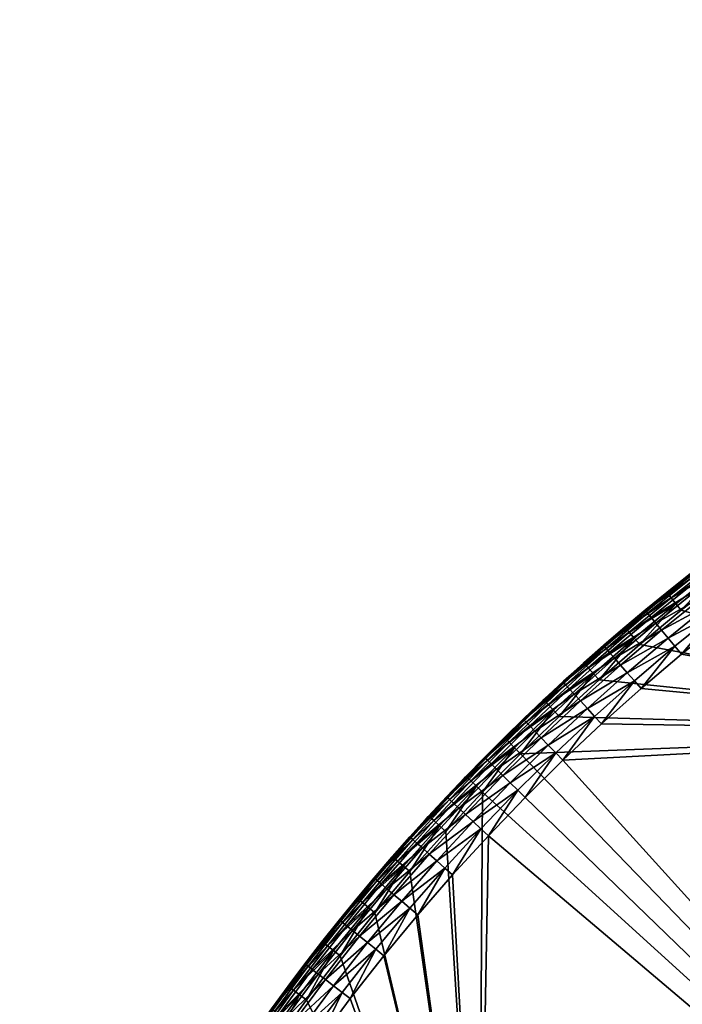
# Model space of a CAD drawing. Header units: centimetres. Extents: x -679 to 534, y -307 to 273.
# Tile 13 of 43: x -658 to -573, y 138 to 265. Entities that reach past the tile are written whole.
import ezdxf

# ---------------------------------------------------------------- set-up
doc = ezdxf.new("R2010")
doc.units = ezdxf.units.CM
doc.layers.add('Fbx_Root', color=18, linetype='Continuous', true_color=0x000000)

msp = doc.modelspace()

# ---------------------------------------------------------------- meshes
at = {"layer": 'Fbx_Root'}
mesh = msp.add_polyface(dxfattribs=at)
corners = [(-418.93, 251.42, 300.59), (-418.86, 250.43, 300.14), (-415.71, 250.63, 300.14), (-411.22, 249.78, 300), (-412.56, 250.8, 300.14), (-415.64, 249.55, 300), (-410.6, 250.85, 300.13), (-418.78, 249.34, 300), (-421.29, 250.19, 300.13), (-421.91, 249.1, 300), (-420.72, 251.17, 300.51), (-418.78, 249.34, 300), (-421.91, 249.1, 300), (-478.83, 150.52, 300), (-528.02, 47.48, 300), (-469.62, 148.63, 300), (-535.74, 51.94, 300), (-411.22, 249.78, 300), (-415.64, 249.55, 300), (-586.42, -53.67, 300), (-592.66, -46.64, 300), (-538.02, 48), (-592.66, -46.64, 300), (-535.74, 51.94, 300), (-412.91, 264.69), (-475.46, 156.35), (-478.83, 150.52, 300), (-421.91, 249.1, 300), (-405.19, 260.23), (-405.19, 260.23, 5.79), (-467.74, 151.89), (-528.02, 47.48, 300), (-530.29, 43.54), (-469.62, 148.63, 300), (-586.42, -53.67, 300), (-411.22, 249.78, 300), (-538.02, 48), (-530.29, 43.54), (-600.57, -60.34), (-467.74, 151.89), (-475.46, 156.35), (-405.19, 260.23), (-412.91, 264.69)]
mesh.append_faces([[corners[k] for k in face] for face in [(0, 1, 2, 2), (3, 4, 2, 2), (3, 2, 5, 5), (3, 6, 4, 4), (7, 5, 2, 2), (7, 2, 1, 1), (1, 8, 7, 7), (7, 8, 9, 9), (1, 10, 8, 8), (11, 12, 13, 13), (14, 15, 13, 13), (14, 13, 16, 16), (15, 17, 18, 18), (11, 13, 18, 18), (15, 18, 13, 13), (19, 14, 16, 16), (19, 16, 20, 20), (21, 22, 23, 23), (24, 25, 26, 26), (24, 26, 27, 27), (25, 21, 23, 23), (25, 23, 26, 26), (28, 29, 30, 30), (31, 32, 30, 30), (33, 31, 30, 30), (34, 32, 31, 31), (30, 35, 33, 33), (29, 35, 30, 30), (36, 37, 38, 38), (39, 36, 40, 40), (40, 41, 39, 39), (41, 40, 42, 42), (37, 36, 39, 39)]])
mesh = msp.add_polyface(dxfattribs=at)
corners = [(-588.64, 174.98, 300), (-583.52, 179.67, 300), (-519.01, 173, 300), (-578.28, 184.23, 300), (-561.62, 197.31, 300), (-567.33, 193.05, 300), (-555.79, 201.42, 300), (-549.87, 205.37, 300), (-551, 207.12, 300.59), (-545, 210.91, 300.59), (-544.47, 210.06, 300.14), (-550.46, 206.28, 300.14), (-551.36, 207.67, 301.26), (-545.34, 211.47, 301.26), (-551.45, 207.8, 301.64), (-545.42, 211.61, 301.64), (-556.97, 203.13, 300.59), (-556.41, 202.31, 300.14), (-557.35, 203.68, 301.26), (-557.43, 203.81, 301.64), (-549.87, 205.37, 300), (-543.91, 209.14, 300), (-555.79, 201.42, 300), (-551.47, 207.85, 302), (-548.47, 209.77, 302), (-554.48, 205.86, 302), (-545.45, 211.65, 302), (-561.85, 191.65, 350), (-519.01, 173, 350), (-556.17, 195.77, 350), (-578.09, 178.56, 350), (-583.19, 174.01, 350), (-557.46, 203.85, 302), (-554.47, 205.87, 345), (-554.48, 205.86, 302), (-551.47, 207.85, 302), (-551.49, 207.83, 345), (-548.48, 209.76, 345), (-548.47, 209.77, 302), (-545.45, 211.64, 345), (-545.45, 211.65, 302), (-551.88, 202, 349.65), (-552.62, 203.1, 349.18), (-558.49, 199.07, 349.18), (-551.12, 200.86, 349.92), (-557.73, 197.99, 349.65), (-548.21, 209.32, 346.84), (-548.42, 209.65, 345.91), (-554.4, 205.77, 345.91), (-554.18, 205.44, 346.84), (-547.84, 208.74, 347.74), (-553.8, 204.87, 347.74), (-547.33, 207.93, 348.54), (-553.27, 204.08, 348.54), (-546.7, 206.94, 349.18), (-546, 205.82, 349.65), (-545.27, 204.66, 349.92), (-542.14, 213.05, 346.84), (-542.34, 213.39, 345.91), (-541.79, 212.46, 347.74), (-541.3, 211.64, 348.54), (-540.69, 210.63, 349.18), (-548.48, 209.76, 345), (-551.49, 207.83, 345), (-554.47, 205.87, 345), (-545.45, 211.64, 345), (-556.94, 196.87, 349.92), (-556.17, 195.77, 350), (-550.38, 199.74, 350), (-544.55, 203.53, 350)]
mesh.append_faces([[corners[k] for k in face] for face in [(0, 1, 2, 2), (1, 3, 2, 2), (4, 2, 5, 5), (6, 2, 4, 4), (7, 2, 6, 6), (8, 9, 10, 10), (8, 10, 11, 11), (12, 13, 9, 9), (12, 9, 8, 8), (14, 15, 13, 13), (14, 13, 12, 12), (16, 8, 11, 11), (16, 11, 17, 17), (18, 12, 8, 8), (18, 8, 16, 16), (19, 14, 12, 12), (20, 11, 10, 10), (20, 10, 21, 21), (22, 17, 11, 11), (22, 11, 20, 20), (15, 14, 23, 23), (15, 23, 24, 24), (14, 19, 25, 25), (14, 25, 23, 23), (15, 24, 26, 26), (27, 28, 29, 29), (30, 31, 28, 28), (32, 33, 34, 34), (35, 36, 37, 37), (35, 37, 38, 38), (38, 37, 39, 39), (38, 39, 40, 40), (34, 33, 36, 36), (34, 36, 35, 35), (41, 42, 43, 43), (44, 41, 45, 45), (46, 47, 48, 48), (46, 48, 49, 49), (50, 46, 49, 49), (50, 49, 51, 51), (52, 50, 51, 51), (52, 51, 53, 53), (54, 52, 53, 53), (54, 53, 42, 42), (55, 54, 42, 42), (55, 42, 41, 41), (56, 55, 41, 41), (56, 41, 44, 44), (57, 58, 47, 47), (57, 47, 46, 46), (59, 57, 46, 46), (59, 46, 50, 50), (60, 59, 50, 50), (60, 50, 52, 52), (61, 52, 54, 54), (47, 62, 63, 63), (48, 63, 64, 64), (47, 65, 62, 62), (47, 63, 48, 48), (47, 58, 65, 65), (44, 66, 67, 67), (44, 67, 68, 68), (56, 44, 68, 68), (56, 68, 69, 69)]])
mesh = msp.add_polyface(dxfattribs=at)
corners = [(-519.01, 173, 300), (-593.64, 170.17, 300), (-588.64, 174.98, 300), (-572.94, 188.65, 300), (-567.33, 193.05, 300), (-578.28, 184.23, 300), (-574.24, 190.27, 300.59), (-568.6, 194.71, 300.59), (-567.99, 193.91, 300.14), (-573.62, 189.49, 300.14), (-574.66, 190.78, 301.26), (-569, 195.23, 301.26), (-574.76, 190.91, 301.64), (-569.09, 195.35, 301.64), (-579.63, 185.81, 300.59), (-580.06, 186.31, 301.26), (-580.16, 186.43, 301.64), (-578.28, 184.23, 300), (-578.99, 185.05, 300.14), (-572.94, 188.65, 300), (-567.33, 193.05, 300), (-574.79, 190.94, 302), (-571.97, 193.19, 302), (-577.5, 188.73, 302), (-569.12, 195.39, 302), (-578.09, 178.56, 350), (-519.01, 173, 350), (-572.89, 182.98, 350), (-567.42, 187.39, 350), (-583.19, 174.01, 350), (-588.17, 169.33, 350), (-574.79, 190.94, 302), (-574.8, 190.94, 345), (-571.97, 193.18, 345), (-571.97, 193.19, 302), (-569.13, 195.39, 345), (-577.5, 188.73, 302), (-577.59, 188.66, 345), (-573.74, 184.01, 349.92), (-574.62, 185.07, 349.65), (-579.88, 180.6, 349.65), (-571.66, 192.78, 346.84), (-571.9, 193.09, 345.91), (-577.51, 188.56, 345.91), (-577.26, 188.26, 346.84), (-571.23, 192.24, 347.74), (-576.82, 187.73, 347.74), (-570.64, 191.49, 348.54), (-576.21, 186.99, 348.54), (-569.91, 190.56, 349.18), (-575.46, 186.09, 349.18), (-569.1, 189.52, 349.65), (-568.25, 188.44, 349.92), (-565.94, 197.15, 346.84), (-565.53, 196.6, 347.74), (-564.96, 195.83, 348.54), (-564.26, 194.89, 349.18), (-563.47, 193.83, 349.65), (-562.65, 192.73, 349.92), (-556.94, 196.87, 349.92), (-571.97, 193.18, 345), (-574.8, 190.94, 345), (-569.13, 195.39, 345), (-577.59, 188.66, 345), (-566.18, 197.46, 345.91), (-572.89, 182.98, 350), (-567.42, 187.39, 350), (-561.85, 191.65, 350), (-578.09, 178.56, 350)]
mesh.append_faces([[corners[k] for k in face] for face in [(0, 1, 2, 2), (0, 3, 4, 4), (3, 0, 5, 5), (6, 7, 8, 8), (6, 8, 9, 9), (10, 11, 7, 7), (10, 7, 6, 6), (12, 13, 11, 11), (12, 11, 10, 10), (14, 6, 9, 9), (15, 10, 6, 6), (16, 12, 10, 10), (17, 18, 9, 9), (17, 9, 19, 19), (19, 9, 8, 8), (19, 8, 20, 20), (13, 12, 21, 21), (13, 21, 22, 22), (12, 23, 21, 21), (22, 24, 13, 13), (25, 26, 27, 27), (27, 26, 28, 28), (26, 29, 30, 30), (31, 32, 33, 33), (31, 33, 34, 34), (34, 33, 35, 35), (36, 37, 32, 32), (36, 32, 31, 31), (38, 39, 40, 40), (41, 42, 43, 43), (41, 43, 44, 44), (45, 41, 44, 44), (45, 44, 46, 46), (47, 45, 46, 46), (47, 46, 48, 48), (49, 47, 48, 48), (49, 48, 50, 50), (51, 49, 50, 50), (51, 50, 39, 39), (52, 51, 39, 39), (52, 39, 38, 38), (53, 42, 41, 41), (54, 53, 41, 41), (54, 41, 45, 45), (55, 54, 45, 45), (55, 45, 47, 47), (56, 55, 47, 47), (56, 47, 49, 49), (57, 56, 49, 49), (57, 49, 51, 51), (58, 57, 51, 51), (58, 51, 52, 52), (59, 57, 58, 58), (42, 60, 61, 61), (42, 62, 60, 60), (43, 61, 63, 63), (64, 62, 42, 42), (43, 42, 61, 61), (52, 38, 65, 65), (52, 65, 66, 66), (59, 58, 67, 67), (58, 52, 66, 66), (58, 66, 67, 67), (38, 68, 65, 65)]])
mesh = msp.add_polyface(dxfattribs=at)
corners = [(-579.63, 185.81, 300.59), (-573.62, 189.49, 300.14), (-578.99, 185.05, 300.14), (-580.06, 186.31, 301.26), (-574.24, 190.27, 300.59), (-580.16, 186.43, 301.64), (-574.66, 190.78, 301.26), (-584.91, 181.22, 300.59), (-584.24, 180.48, 300.14), (-585.34, 181.71, 301.26), (-585.45, 181.83, 301.64), (-590.07, 176.5, 300.59), (-590.51, 176.98, 301.26), (-590.62, 177.09, 301.64), (-588.64, 174.98, 300), (-589.38, 175.77, 300.14), (-583.52, 179.67, 300), (-578.28, 184.23, 300), (-582.85, 184.19, 302), (-580.19, 186.47, 302), (-574.76, 190.91, 301.64), (-577.5, 188.73, 302), (-585.48, 181.87, 302), (-588.08, 179.51, 302), (-585.48, 181.87, 302), (-585.57, 181.79, 345), (-582.93, 184.11, 345), (-582.85, 184.19, 302), (-580.19, 186.47, 302), (-580.27, 186.4, 345), (-577.59, 188.66, 345), (-577.5, 188.73, 302), (-588.08, 179.51, 302), (-588.17, 179.44, 345), (-584.09, 174.99, 349.92), (-585.02, 176.01, 349.65), (-590.05, 171.28, 349.65), (-582.59, 183.72, 346.84), (-582.85, 184.02, 345.91), (-588.08, 179.35, 345.91), (-587.82, 179.06, 346.84), (-582.15, 183.21, 347.74), (-587.36, 178.55, 347.74), (-581.52, 182.49, 348.54), (-586.71, 177.85, 348.54), (-580.74, 181.6, 349.18), (-585.91, 176.98, 349.18), (-579.88, 180.6, 349.65), (-578.97, 179.57, 349.92), (-577.26, 188.26, 346.84), (-577.51, 188.56, 345.91), (-576.82, 187.73, 347.74), (-576.21, 186.99, 348.54), (-575.46, 186.09, 349.18), (-574.62, 185.07, 349.65), (-573.74, 184.01, 349.92), (-582.93, 184.11, 345), (-585.57, 181.79, 345), (-577.59, 188.66, 345), (-580.27, 186.4, 345), (-589.1, 170.29, 349.92), (-588.17, 169.33, 350), (-583.19, 174.01, 350), (-578.09, 178.56, 350)]
mesh.append_faces([[corners[k] for k in face] for face in [(0, 1, 2, 2), (3, 4, 0, 0), (5, 6, 3, 3), (7, 0, 2, 2), (7, 2, 8, 8), (9, 3, 0, 0), (9, 0, 7, 7), (10, 5, 3, 3), (10, 3, 9, 9), (11, 7, 8, 8), (12, 9, 7, 7), (13, 10, 9, 9), (14, 15, 8, 8), (14, 8, 16, 16), (16, 8, 2, 2), (16, 2, 17, 17), (5, 10, 18, 18), (5, 18, 19, 19), (20, 5, 21, 21), (5, 19, 21, 21), (10, 22, 18, 18), (10, 23, 22, 22), (24, 25, 26, 26), (24, 26, 27, 27), (28, 29, 30, 30), (28, 30, 31, 31), (27, 26, 29, 29), (27, 29, 28, 28), (32, 33, 25, 25), (32, 25, 24, 24), (34, 35, 36, 36), (37, 38, 39, 39), (37, 39, 40, 40), (41, 37, 40, 40), (41, 40, 42, 42), (43, 41, 42, 42), (43, 42, 44, 44), (45, 43, 44, 44), (45, 44, 46, 46), (47, 45, 46, 46), (47, 46, 35, 35), (48, 47, 35, 35), (48, 35, 34, 34), (49, 50, 38, 38), (49, 38, 37, 37), (51, 49, 37, 37), (51, 37, 41, 41), (52, 51, 41, 41), (52, 41, 43, 43), (53, 52, 43, 43), (53, 43, 45, 45), (54, 53, 45, 45), (54, 45, 47, 47), (55, 47, 48, 48), (38, 56, 57, 57), (50, 58, 59, 59), (38, 59, 56, 56), (50, 59, 38, 38), (39, 38, 57, 57), (34, 60, 61, 61), (34, 61, 62, 62), (48, 34, 62, 62), (48, 62, 63, 63), (55, 48, 63, 63)]])
mesh = msp.add_polyface(dxfattribs=at)
corners = [(-590.07, 176.5, 300.59), (-584.24, 180.48, 300.14), (-589.38, 175.77, 300.14), (-590.51, 176.98, 301.26), (-584.91, 181.22, 300.59), (-590.62, 177.09, 301.64), (-585.34, 181.71, 301.26), (-595.1, 171.65, 300.59), (-594.4, 170.94, 300.14), (-595.56, 172.12, 301.26), (-595.68, 172.23, 301.64), (-600.02, 166.67, 300.59), (-600.49, 167.13, 301.26), (-600.61, 167.24, 301.64), (-593.64, 170.17, 300), (-588.64, 174.98, 300), (-598.52, 165.23, 300), (-595.71, 172.26, 302), (-593.2, 174.71, 302), (-598.19, 169.78, 302), (-585.45, 181.83, 301.64), (-590.66, 177.13, 302), (-588.08, 179.51, 302), (-600.64, 167.27, 302), (-600.64, 167.27, 302), (-600.72, 167.19, 345), (-598.27, 169.7, 345), (-598.19, 169.78, 302), (-595.71, 172.26, 302), (-595.79, 172.18, 345), (-593.28, 174.63, 345), (-593.2, 174.71, 302), (-590.66, 177.13, 302), (-590.74, 177.05, 345), (-588.17, 179.44, 345), (-588.08, 179.51, 302), (-592.92, 174.26, 346.84), (-593.2, 174.54, 345.91), (-598.19, 169.62, 345.91), (-597.9, 169.34, 346.84), (-592.45, 173.77, 347.74), (-597.42, 168.86, 347.74), (-591.78, 173.08, 348.54), (-596.74, 168.19, 348.54), (-590.97, 172.23, 349.18), (-595.9, 167.36, 349.18), (-590.05, 171.28, 349.65), (-589.1, 170.29, 349.92), (-594.96, 166.43, 349.65), (-587.82, 179.06, 346.84), (-588.08, 179.35, 345.91), (-587.36, 178.55, 347.74), (-586.71, 177.85, 348.54), (-585.91, 176.98, 349.18), (-585.02, 176.01, 349.65), (-584.09, 174.99, 349.92), (-598.27, 169.7, 345), (-600.72, 167.19, 345), (-595.79, 172.18, 345), (-590.74, 177.05, 345), (-593.28, 174.63, 345), (-585.57, 181.79, 345), (-588.17, 179.44, 345), (-593.03, 164.53, 350), (-588.17, 169.33, 350)]
mesh.append_faces([[corners[k] for k in face] for face in [(0, 1, 2, 2), (3, 4, 0, 0), (5, 6, 3, 3), (7, 0, 2, 2), (7, 2, 8, 8), (9, 3, 0, 0), (9, 0, 7, 7), (10, 5, 3, 3), (10, 3, 9, 9), (11, 7, 8, 8), (12, 9, 7, 7), (13, 10, 9, 9), (13, 9, 12, 12), (14, 8, 2, 2), (14, 2, 15, 15), (16, 8, 14, 14), (5, 10, 17, 17), (5, 17, 18, 18), (10, 13, 19, 19), (10, 19, 17, 17), (20, 5, 21, 21), (20, 21, 22, 22), (5, 18, 21, 21), (13, 23, 19, 19), (24, 25, 26, 26), (24, 26, 27, 27), (28, 29, 30, 30), (28, 30, 31, 31), (32, 33, 34, 34), (32, 34, 35, 35), (31, 30, 33, 33), (31, 33, 32, 32), (27, 26, 29, 29), (27, 29, 28, 28), (36, 37, 38, 38), (36, 38, 39, 39), (40, 36, 39, 39), (40, 39, 41, 41), (42, 40, 41, 41), (42, 41, 43, 43), (44, 42, 43, 43), (44, 43, 45, 45), (46, 44, 45, 45), (47, 46, 48, 48), (49, 50, 37, 37), (49, 37, 36, 36), (51, 49, 36, 36), (51, 36, 40, 40), (52, 51, 40, 40), (52, 40, 42, 42), (53, 52, 42, 42), (53, 42, 44, 44), (54, 53, 44, 44), (54, 44, 46, 46), (55, 46, 47, 47), (38, 56, 57, 57), (38, 58, 56, 56), (37, 59, 60, 60), (50, 61, 62, 62), (50, 62, 59, 59), (37, 60, 58, 58), (37, 58, 38, 38), (50, 59, 37, 37), (47, 63, 64, 64)]])
mesh = msp.add_polyface(dxfattribs=at)
corners = [(-519.01, 13, 300), (-599.01, -67, 300), (-599.01, 13, 300), (-519.01, 93, 300), (-599.01, 93, 300), (-439.01, 13, 300), (-519.01, -67, 300), (-439.01, 93, 300), (-439.01, 173, 300), (-519.01, 173, 300), (-359.01, 13, 300), (-439.01, -67, 300), (-359.01, 93, 300), (-359.01, 173, 300), (-607.9, 154.99, 300), (-612.39, 149.7, 300), (-603.27, 160.17, 300), (-598.52, 165.23, 300), (-593.64, 170.17, 300), (-609.47, 156.36, 300.59), (-604.07, 160.9, 300.14), (-608.72, 155.7, 300.14), (-609.97, 156.79, 301.26), (-604.81, 161.58, 300.59), (-614, 151.03, 300.59), (-614.51, 151.45, 301.26), (-612.39, 149.7, 300), (-613.23, 150.39, 300.14), (-607.9, 154.99, 300), (-610.09, 156.89, 301.64), (-612.41, 154.27, 302), (-610.12, 156.93, 302), (-519.01, 13, 350), (-599.01, 13, 350), (-599.01, -67, 350), (-519.01, 93, 350), (-599.01, 93, 350), (-439.01, 13, 350), (-519.01, -67, 350), (-439.01, 93, 350), (-439.01, 173, 350), (-519.01, 173, 350), (-359.01, 13, 350), (-439.01, -67, 350), (-359.01, 93, 350), (-359.01, 173, 350), (-619.74, 133.01, 350), (-623.78, 127.28, 350), (-611.22, 144.15, 350), (-615.55, 138.64, 350), (-602.38, 154.57, 350), (-606.86, 149.41, 350), (-597.77, 159.6, 350), (-593.03, 164.53, 350), (-588.17, 169.33, 350), (-612.41, 154.27, 302), (-610.19, 156.84, 345), (-610.12, 156.93, 302), (-607.49, 159.13, 346.84), (-607.78, 159.39, 345.91), (-612.39, 154.1, 345.91), (-606.98, 158.67, 347.74), (-612.09, 153.85, 346.84), (-611.57, 153.41, 347.74), (-606.26, 158.04, 348.54), (-610.84, 152.79, 348.54), (-605.39, 157.25, 349.18), (-609.94, 152.02, 349.18), (-604.4, 156.37, 349.65), (-608.93, 151.17, 349.65), (-603.38, 155.46, 349.92), (-607.89, 150.28, 349.92), (-599.74, 161.46, 349.65), (-598.74, 160.52, 349.92), (-610.19, 156.84, 345), (-612.26, 144.99, 349.92), (-611.22, 144.15, 350), (-606.86, 149.41, 350), (-602.38, 154.57, 350)]
mesh.append_faces([[corners[k] for k in face] for face in [(0, 1, 2, 2), (3, 0, 2, 2), (3, 2, 4, 4), (5, 6, 0, 0), (7, 5, 0, 0), (7, 0, 3, 3), (8, 7, 3, 3), (8, 3, 9, 9), (10, 11, 5, 5), (12, 5, 7, 7), (13, 7, 8, 8), (14, 4, 15, 15), (14, 16, 4, 4), (16, 17, 4, 4), (18, 3, 17, 17), (3, 18, 9, 9), (3, 4, 17, 17), (19, 20, 21, 21), (22, 23, 19, 19), (24, 19, 21, 21), (25, 22, 19, 19), (26, 27, 21, 21), (26, 21, 28, 28), (29, 30, 31, 31), (32, 33, 34, 34), (35, 36, 33, 33), (35, 33, 32, 32), (37, 32, 38, 38), (39, 35, 32, 32), (39, 32, 37, 37), (40, 41, 35, 35), (40, 35, 39, 39), (42, 37, 43, 43), (44, 39, 37, 37), (45, 40, 39, 39), (46, 47, 36, 36), (36, 48, 49, 49), (50, 51, 36, 36), (48, 36, 51, 51), (52, 50, 36, 36), (52, 35, 53, 53), (53, 35, 54, 54), (52, 36, 35, 35), (41, 54, 35, 35), (55, 56, 57, 57), (58, 59, 60, 60), (61, 58, 62, 62), (61, 62, 63, 63), (64, 61, 63, 63), (64, 63, 65, 65), (66, 64, 65, 65), (66, 65, 67, 67), (68, 66, 67, 67), (68, 67, 69, 69), (70, 68, 69, 69), (70, 69, 71, 71), (72, 66, 68, 68), (73, 68, 70, 70), (60, 59, 74, 74), (71, 75, 76, 76), (71, 76, 77, 77), (70, 71, 77, 77), (70, 77, 78, 78), (73, 70, 78, 78)]])
mesh = msp.add_polyface(dxfattribs=at)
corners = [(-600.02, 166.67, 300.59), (-594.4, 170.94, 300.14), (-599.3, 165.98, 300.14), (-600.49, 167.13, 301.26), (-595.1, 171.65, 300.59), (-604.81, 161.58, 300.59), (-605.29, 162.02, 301.26), (-605.41, 162.13, 301.64), (-600.61, 167.24, 301.64), (-603.27, 160.17, 300), (-604.07, 160.9, 300.14), (-598.52, 165.23, 300), (-603.06, 164.73, 302), (-600.64, 167.27, 302), (-603.06, 164.73, 302), (-603.14, 164.65, 345), (-600.72, 167.19, 345), (-600.64, 167.27, 302), (-598.74, 160.52, 349.92), (-599.74, 161.46, 349.65), (-604.4, 156.37, 349.65), (-597.9, 169.34, 346.84), (-598.19, 169.62, 345.91), (-603.05, 164.56, 345.91), (-602.76, 164.29, 346.84), (-597.42, 168.86, 347.74), (-602.26, 163.83, 347.74), (-596.74, 168.19, 348.54), (-601.56, 163.17, 348.54), (-595.9, 167.36, 349.18), (-600.71, 162.36, 349.18), (-594.96, 166.43, 349.65), (-593.98, 165.47, 349.92), (-590.05, 171.28, 349.65), (-589.1, 170.29, 349.92), (-600.72, 167.19, 345), (-603.14, 164.65, 345), (-597.77, 159.6, 350), (-593.03, 164.53, 350), (-602.38, 154.57, 350)]
mesh.append_faces([[corners[k] for k in face] for face in [(0, 1, 2, 2), (3, 4, 0, 0), (5, 0, 2, 2), (6, 3, 0, 0), (7, 8, 3, 3), (9, 10, 2, 2), (9, 2, 11, 11), (11, 2, 1, 1), (7, 12, 8, 8), (12, 13, 8, 8), (14, 15, 16, 16), (14, 16, 17, 17), (18, 19, 20, 20), (21, 22, 23, 23), (21, 23, 24, 24), (25, 21, 24, 24), (25, 24, 26, 26), (27, 25, 26, 26), (27, 26, 28, 28), (29, 27, 28, 28), (29, 28, 30, 30), (31, 29, 30, 30), (31, 30, 19, 19), (32, 31, 19, 19), (32, 19, 18, 18), (33, 29, 31, 31), (34, 31, 32, 32), (23, 35, 36, 36), (23, 22, 35, 35), (32, 18, 37, 37), (32, 37, 38, 38), (34, 32, 38, 38), (18, 39, 37, 37)]])
mesh = msp.add_polyface(dxfattribs=at)
corners = [(-604.81, 161.58, 300.59), (-599.3, 165.98, 300.14), (-604.07, 160.9, 300.14), (-605.29, 162.02, 301.26), (-600.02, 166.67, 300.59), (-605.41, 162.13, 301.64), (-600.49, 167.13, 301.26), (-609.47, 156.36, 300.59), (-609.97, 156.79, 301.26), (-610.09, 156.89, 301.64), (-607.9, 154.99, 300), (-608.72, 155.7, 300.14), (-603.27, 160.17, 300), (-610.12, 156.93, 302), (-607.8, 159.56, 302), (-605.45, 162.16, 302), (-603.06, 164.73, 302), (-610.12, 156.93, 302), (-610.19, 156.84, 345), (-607.87, 159.47, 345), (-607.8, 159.56, 302), (-605.45, 162.16, 302), (-605.52, 162.08, 345), (-603.14, 164.65, 345), (-603.06, 164.73, 302), (-602.76, 164.29, 346.84), (-603.05, 164.56, 345.91), (-607.78, 159.39, 345.91), (-607.49, 159.13, 346.84), (-602.26, 163.83, 347.74), (-606.98, 158.67, 347.74), (-601.56, 163.17, 348.54), (-606.26, 158.04, 348.54), (-600.71, 162.36, 349.18), (-605.39, 157.25, 349.18), (-599.74, 161.46, 349.65), (-607.87, 159.47, 345), (-610.19, 156.84, 345), (-603.14, 164.65, 345), (-605.52, 162.08, 345)]
mesh.append_faces([[corners[k] for k in face] for face in [(0, 1, 2, 2), (3, 4, 0, 0), (5, 6, 3, 3), (7, 0, 2, 2), (8, 3, 0, 0), (9, 5, 3, 3), (9, 3, 8, 8), (10, 11, 2, 2), (10, 2, 12, 12), (5, 9, 13, 13), (5, 13, 14, 14), (5, 15, 16, 16), (14, 15, 5, 5), (17, 18, 19, 19), (17, 19, 20, 20), (21, 22, 23, 23), (21, 23, 24, 24), (20, 19, 22, 22), (20, 22, 21, 21), (25, 26, 27, 27), (25, 27, 28, 28), (29, 25, 28, 28), (29, 28, 30, 30), (31, 29, 30, 30), (31, 30, 32, 32), (33, 31, 32, 32), (33, 32, 34, 34), (35, 33, 34, 34), (27, 36, 37, 37), (26, 38, 39, 39), (27, 39, 36, 36), (26, 39, 27, 27)]])
mesh = msp.add_polyface(dxfattribs=at)
corners = [(-614, 151.03, 300.59), (-608.72, 155.7, 300.14), (-613.23, 150.39, 300.14), (-614.51, 151.45, 301.26), (-609.47, 156.36, 300.59), (-614.63, 151.55, 301.64), (-610.09, 156.89, 301.64), (-609.97, 156.79, 301.26), (-618.51, 145.43, 300.59), (-617.73, 144.82, 300.14), (-619.03, 145.84, 301.26), (-619.15, 145.94, 301.64), (-622.88, 139.73, 300.59), (-623.4, 140.12, 301.26), (-623.53, 140.21, 301.64), (-616.87, 144.15, 300), (-612.39, 149.7, 300), (-621.21, 138.48, 300), (-616.95, 148.79, 302), (-614.67, 151.58, 302), (-621.4, 143.12, 302), (-619.19, 145.97, 302), (-612.41, 154.27, 302), (-623.57, 140.24, 302), (-621.4, 143.11, 345), (-621.4, 143.12, 302), (-619.19, 145.97, 302), (-619.2, 145.96, 345), (-616.95, 148.78, 345), (-616.95, 148.79, 302), (-614.67, 151.58, 302), (-614.73, 151.49, 345), (-612.48, 154.18, 345), (-612.41, 154.27, 302), (-610.19, 156.84, 345), (-616.55, 148.45, 346.84), (-616.86, 148.7, 345.91), (-621.3, 143.04, 345.91), (-620.99, 142.8, 346.84), (-616.02, 148.02, 347.74), (-620.45, 142.39, 347.74), (-615.27, 147.42, 348.54), (-619.69, 141.8, 348.54), (-614.36, 146.68, 349.18), (-618.75, 141.09, 349.18), (-613.33, 145.86, 349.65), (-612.26, 144.99, 349.92), (-617.7, 140.29, 349.65), (-612.09, 153.85, 346.84), (-612.39, 154.1, 345.91), (-611.57, 153.41, 347.74), (-610.84, 152.79, 348.54), (-609.94, 152.02, 349.18), (-608.93, 151.17, 349.65), (-607.89, 150.28, 349.92), (-607.49, 159.13, 346.84), (-619.2, 145.96, 345), (-621.4, 143.11, 345), (-616.95, 148.78, 345), (-612.48, 154.18, 345), (-614.73, 151.49, 345), (-610.19, 156.84, 345), (-615.55, 138.64, 350), (-611.22, 144.15, 350)]
mesh.append_faces([[corners[k] for k in face] for face in [(0, 1, 2, 2), (3, 4, 0, 0), (5, 6, 7, 7), (5, 7, 3, 3), (8, 0, 2, 2), (8, 2, 9, 9), (10, 3, 0, 0), (10, 0, 8, 8), (11, 5, 3, 3), (11, 3, 10, 10), (12, 8, 9, 9), (13, 10, 8, 8), (14, 11, 10, 10), (15, 9, 2, 2), (15, 2, 16, 16), (17, 9, 15, 15), (5, 11, 18, 18), (5, 18, 19, 19), (11, 14, 20, 20), (11, 20, 21, 21), (6, 5, 19, 19), (6, 19, 22, 22), (21, 18, 11, 11), (23, 24, 25, 25), (26, 27, 28, 28), (26, 28, 29, 29), (25, 24, 27, 27), (25, 27, 26, 26), (30, 31, 32, 32), (30, 32, 33, 33), (33, 32, 34, 34), (29, 28, 31, 31), (29, 31, 30, 30), (35, 36, 37, 37), (35, 37, 38, 38), (39, 35, 38, 38), (39, 38, 40, 40), (41, 39, 40, 40), (41, 40, 42, 42), (43, 41, 42, 42), (43, 42, 44, 44), (45, 43, 44, 44), (46, 45, 47, 47), (48, 49, 36, 36), (48, 36, 35, 35), (50, 48, 35, 35), (50, 35, 39, 39), (51, 50, 39, 39), (51, 39, 41, 41), (52, 51, 41, 41), (52, 41, 43, 43), (53, 52, 43, 43), (53, 43, 45, 45), (54, 53, 45, 45), (54, 45, 46, 46), (55, 49, 48, 48), (37, 56, 57, 57), (36, 58, 56, 56), (49, 59, 60, 60), (49, 61, 59, 59), (36, 60, 58, 58), (36, 56, 37, 37), (49, 60, 36, 36), (46, 62, 63, 63)]])
mesh = msp.add_polyface(dxfattribs=at)
corners = [(-658.13, 71.03, 300), (-599.01, 93, 300), (-599.01, 13, 300), (-633.28, 120.9, 300), (-636.97, 114.88, 300), (-629.43, 126.82, 300), (-625.39, 132.71, 300), (-616.87, 144.15, 300), (-621.21, 138.48, 300), (-612.39, 149.7, 300), (-622.88, 139.73, 300.59), (-617.73, 144.82, 300.14), (-622.08, 139.13, 300.14), (-623.4, 140.12, 301.26), (-618.51, 145.43, 300.59), (-623.53, 140.21, 301.64), (-619.03, 145.84, 301.26), (-627.1, 133.91, 300.59), (-626.28, 133.33, 300.14), (-627.63, 134.29, 301.26), (-627.76, 134.38, 301.64), (-625.39, 132.71, 300), (-621.21, 138.48, 300), (-629.43, 126.82, 300), (-625.7, 137.34, 302), (-623.57, 140.24, 302), (-621.4, 143.12, 302), (-647.5, 85.15, 350), (-650.23, 78.89, 350), (-599.01, 93, 350), (-655.17, 66.31, 350), (-599.01, 13, 350), (-634.93, 109.63, 350), (-631.38, 115.59, 350), (-623.78, 127.28, 350), (-627.67, 121.45, 350), (-641.57, 97.45, 350), (-644.61, 91.34, 350), (-615.55, 138.64, 350), (-619.74, 133.01, 350), (-627.8, 134.4, 302), (-625.7, 137.34, 345), (-625.7, 137.34, 302), (-623.57, 140.24, 302), (-623.57, 140.24, 345), (-621.4, 143.11, 345), (-623.96, 136.07, 348.54), (-624.73, 136.63, 347.74), (-628.86, 130.77, 347.74), (-623, 135.38, 349.18), (-628.08, 130.23, 348.54), (-627.1, 129.57, 349.18), (-621.93, 134.61, 349.65), (-626.02, 128.82, 349.65), (-620.82, 133.8, 349.92), (-624.89, 128.04, 349.92), (-620.99, 142.8, 346.84), (-621.3, 143.04, 345.91), (-625.6, 137.27, 345.91), (-625.28, 137.04, 346.84), (-620.45, 142.39, 347.74), (-619.69, 141.8, 348.54), (-618.75, 141.09, 349.18), (-617.7, 140.29, 349.65), (-616.61, 139.45, 349.92), (-613.33, 145.86, 349.65), (-612.26, 144.99, 349.92), (-623.57, 140.24, 345), (-625.7, 137.34, 345), (-621.4, 143.11, 345), (-627.67, 121.45, 350), (-623.78, 127.28, 350), (-619.74, 133.01, 350), (-615.55, 138.64, 350)]
mesh.append_faces([[corners[k] for k in face] for face in [(0, 1, 2, 2), (3, 1, 4, 4), (1, 5, 6, 6), (7, 1, 8, 8), (6, 8, 1, 1), (1, 3, 5, 5), (9, 1, 7, 7), (10, 11, 12, 12), (13, 14, 10, 10), (15, 16, 13, 13), (17, 10, 12, 12), (17, 12, 18, 18), (19, 13, 10, 10), (19, 10, 17, 17), (20, 15, 13, 13), (20, 13, 19, 19), (21, 18, 12, 12), (21, 12, 22, 22), (23, 18, 21, 21), (22, 12, 11, 11), (15, 20, 24, 24), (15, 24, 25, 25), (25, 26, 15, 15), (27, 28, 29, 29), (30, 31, 29, 29), (32, 29, 33, 33), (29, 34, 35, 35), (35, 33, 29, 29), (36, 37, 29, 29), (29, 38, 39, 39), (40, 41, 42, 42), (43, 44, 45, 45), (42, 41, 44, 44), (42, 44, 43, 43), (46, 47, 48, 48), (49, 46, 50, 50), (49, 50, 51, 51), (52, 49, 51, 51), (52, 51, 53, 53), (54, 52, 53, 53), (54, 53, 55, 55), (56, 57, 58, 58), (56, 58, 59, 59), (60, 56, 59, 59), (60, 59, 47, 47), (61, 60, 47, 47), (61, 47, 46, 46), (62, 61, 46, 46), (62, 46, 49, 49), (63, 62, 49, 49), (63, 49, 52, 52), (64, 63, 52, 52), (64, 52, 54, 54), (65, 62, 63, 63), (66, 63, 64, 64), (58, 67, 68, 68), (57, 69, 67, 67), (58, 57, 67, 67), (55, 70, 71, 71), (64, 54, 72, 72), (64, 72, 73, 73), (66, 64, 73, 73), (54, 55, 71, 71), (54, 71, 72, 72)]])

doc.saveas('drawing.dxf')
